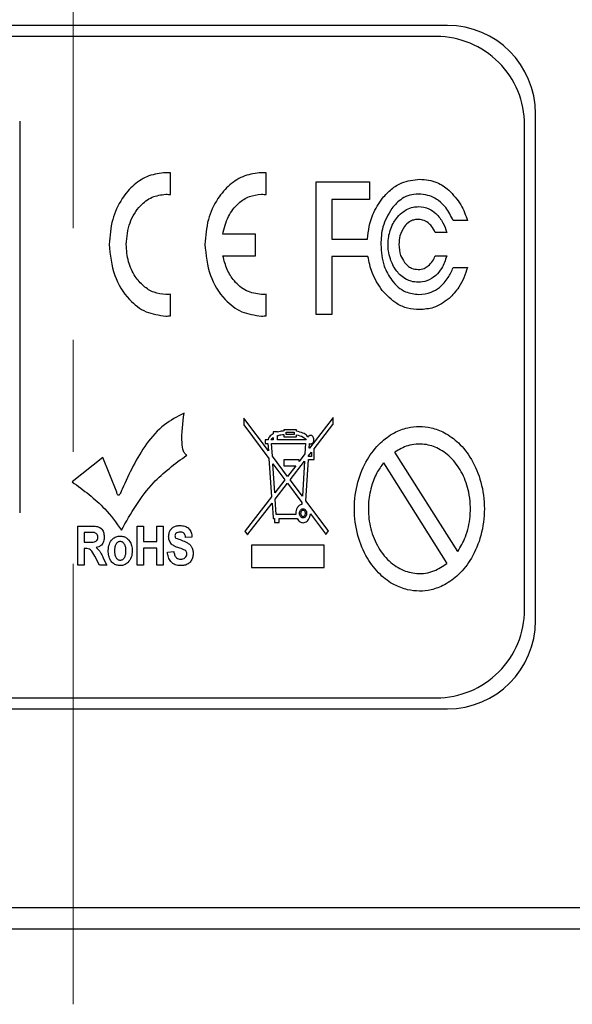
# Model space of a CAD drawing. Header units: millimetres. Extents: x 0 to 420, y -14 to 283.
# Tile 15 of 40: x 86 to 98, y 201 to 223. Entities that reach past the tile are written whole.
import ezdxf

# ---------------------------------------------------------------- set-up
doc = ezdxf.new("R2010")
doc.units = ezdxf.units.MM
doc.linetypes.add('CENTERX2', pattern=[20.32, 12.7, -2.54, 2.54, -2.54])
doc.layers.add('细实线层', color=179, linetype='Continuous')

msp = doc.modelspace()

# ---------------------------------------------------------------- linework, layer by layer
at = {"color": 7, "linetype": 'Continuous'}
for p, q in [((95.599, 223.314), (69.099, 223.314)), ((95.35, 223.064), (69.349, 223.064)), ((85.884, 221.141), (85.884, 212.262)), ((97.599, 209.814), (97.599, 221.314)), ((97.35, 210.064), (97.35, 221.064)), ((89.31, 219.478), (89.31, 219.969)), ((91.484, 219.478), (91.484, 219.969)), ((92.619, 216.759), (92.619, 219.771)), ((92.619, 219.771), (93.832, 219.771)), ((93.832, 219.771), (93.832, 219.369)), ((93.832, 219.369), (92.973, 219.369)), ((92.973, 219.369), (92.973, 218.47)), ((96.055, 218.891), (95.729, 218.891)), ((91.24, 218.578), (90.494, 218.578)), ((91.24, 218.09), (91.24, 218.578)), ((92.973, 218.47), (93.781, 218.47)), ((95.582, 218.619), (95.32, 218.619)), ((90.5, 218.09), (91.24, 218.09)), ((93.794, 218.076), (92.973, 218.076)), ((92.973, 218.076), (92.973, 216.759)), ((95.32, 218.088), (95.582, 218.088)), ((95.729, 217.825), (96.055, 217.825)), ((89.31, 216.73), (89.31, 217.22)), ((91.484, 216.73), (91.484, 217.22)), ((92.973, 216.759), (92.619, 216.759)), ((90.974, 214.41), (90.974, 214.265)), ((90.997, 214.379), (90.974, 214.41)), ((90.974, 214.265), (90.978, 214.253)), ((90.978, 214.253), (91.546, 213.494)), ((91.534, 213.663), (90.997, 214.379)), ((92.981, 214.39), (92.463, 213.724)), ((92.569, 213.708), (92.999, 214.264)), ((93.003, 214.42), (92.981, 214.39)), ((92.999, 214.264), (93.003, 214.269)), ((93.003, 214.269), (93.003, 214.42)), ((91.64, 214.096), (91.64, 214.052)), ((91.739, 214.096), (91.64, 214.096)), ((91.739, 214.091), (91.739, 214.096)), ((91.739, 213.912), (91.739, 214.012)), ((91.885, 214.144), (91.885, 214.118)), ((92.167, 214.144), (91.885, 214.144)), ((91.885, 214.04), (91.885, 213.986)), ((91.885, 213.986), (92.167, 213.986)), ((91.938, 214.037), (91.938, 214.093)), ((91.938, 214.093), (92.114, 214.093)), ((92.114, 214.037), (91.938, 214.037)), ((92.114, 214.093), (92.114, 214.037)), ((92.167, 214.11), (92.167, 214.144)), ((92.167, 213.986), (92.167, 214.03)), ((91.46, 213.912), (91.46, 213.836)), ((91.524, 213.912), (91.46, 213.912)), ((91.46, 213.836), (91.522, 213.836)), ((91.522, 213.836), (91.534, 213.663)), ((91.64, 213.912), (91.591, 213.912)), ((91.624, 213.544), (91.604, 213.836)), ((91.604, 213.836), (92.378, 213.836)), ((91.64, 213.966), (91.64, 213.912)), ((92.394, 213.912), (91.739, 213.912)), ((92.378, 213.836), (92.371, 213.724)), ((92.457, 213.724), (92.464, 213.83)), ((91.968, 213.086), (91.624, 213.544)), ((92.363, 213.596), (92.232, 213.427)), ((92.37, 213.708), (92.363, 213.596)), ((92.37, 213.724), (92.37, 213.708)), ((92.371, 213.724), (92.37, 213.724)), ((92.446, 213.55), (92.514, 213.637)), ((92.446, 213.539), (92.446, 213.55)), ((92.514, 213.539), (92.446, 213.539)), ((92.463, 213.724), (92.457, 213.724)), ((92.514, 213.637), (92.514, 213.539)), ((92.569, 213.472), (92.569, 213.708)), ((95.831, 211.381), (94.404, 213.639)), ((87.77, 213.517), (87.074, 212.964)), ((88.088, 212.725), (87.77, 213.517)), ((91.546, 213.494), (91.606, 212.62)), ((91.635, 213.375), (91.909, 213.01)), ((91.679, 212.714), (91.635, 213.375)), ((91.884, 213.464), (91.884, 213.324)), ((92.232, 213.464), (91.884, 213.464)), ((91.884, 213.324), (92.152, 213.324)), ((92.152, 213.324), (91.968, 213.086)), ((92.026, 213.008), (92.353, 213.43)), ((92.232, 213.427), (92.232, 213.464)), ((92.353, 213.43), (92.304, 212.637)), ((92.382, 212.534), (92.441, 213.472)), ((92.441, 213.472), (92.569, 213.472)), ((94.145, 213.394), (95.585, 211.114)), ((91.909, 213.01), (91.679, 212.714)), ((91.688, 212.572), (91.967, 212.932)), ((91.967, 212.932), (92.295, 212.493)), ((92.304, 212.637), (92.026, 213.008)), ((91.606, 212.62), (91.008, 211.85)), ((91.069, 211.773), (91.616, 212.479)), ((91.616, 212.479), (91.639, 212.143)), ((91.712, 212.225), (91.688, 212.572)), ((92.295, 212.493), (92.293, 212.452)), ((92.89, 211.857), (92.382, 212.534)), ((92.156, 212.225), (91.712, 212.225)), ((92.485, 212.24), (92.829, 211.78)), ((91.639, 212.143), (91.64, 212.128)), ((91.64, 212.128), (91.668, 212.128)), ((91.668, 212.128), (91.668, 212.044)), ((91.668, 212.044), (91.779, 212.044)), ((91.779, 212.044), (91.779, 212.128)), ((91.779, 212.128), (92.185, 212.128)), ((87.203, 211.074), (87.203, 211.96)), ((87.203, 211.96), (87.515, 211.96)), ((87.468, 211.813), (87.346, 211.813)), ((87.346, 211.813), (87.346, 211.597)), ((88.549, 211.96), (88.693, 211.96)), ((88.549, 211.074), (88.549, 211.96)), ((88.693, 211.96), (88.693, 211.608)), ((88.998, 211.96), (89.142, 211.96)), ((88.998, 211.608), (88.998, 211.96)), ((89.142, 211.96), (89.142, 211.074)), ((91.008, 211.85), (90.999, 211.838)), ((90.999, 211.838), (91.008, 211.827)), ((91.008, 211.827), (91.05, 211.773)), ((91.05, 211.773), (91.06, 211.76)), ((91.06, 211.76), (91.069, 211.773)), ((92.829, 211.78), (92.838, 211.767)), ((92.838, 211.767), (92.848, 211.78)), ((92.848, 211.78), (92.889, 211.834)), ((92.889, 211.834), (92.899, 211.846)), ((92.899, 211.846), (92.89, 211.857)), ((87.346, 211.597), (87.461, 211.597)), ((88.693, 211.608), (88.998, 211.608)), ((89.797, 211.71), (89.653, 211.699)), ((91.151, 211.524), (91.151, 211.022)), ((92.799, 211.524), (91.151, 211.524)), ((92.799, 211.022), (92.799, 211.524)), ((87.379, 211.449), (87.346, 211.449)), ((87.346, 211.449), (87.346, 211.074)), ((88.998, 211.46), (88.693, 211.46)), ((88.693, 211.46), (88.693, 211.074)), ((88.998, 211.074), (88.998, 211.46)), ((89.24, 211.369), (89.384, 211.381)), ((87.346, 211.074), (87.203, 211.074)), ((87.696, 211.074), (87.589, 211.275)), ((87.867, 211.074), (87.696, 211.074)), ((87.776, 211.249), (87.867, 211.074)), ((88.693, 211.074), (88.549, 211.074)), ((89.142, 211.074), (88.998, 211.074)), ((91.151, 211.022), (92.799, 211.022)), ((69.349, 208.064), (95.35, 208.064)), ((69.099, 207.814), (95.599, 207.814)), ((57.599, 203.305), (116.599, 203.305)), ((113.113, 202.814), (61.085, 202.814))]:
    msp.add_line(p, q, dxfattribs=at)
for centre, start, end in [((95.599, 221.314), 0.0001, 90), ((95.35, 221.064), 359.9999, 90), ((95.35, 210.064), 269.9998, 0.0001), ((95.599, 209.814), 270, 360)]:
    msp.add_arc(centre, 2, start, end, dxfattribs=at)
for points, knots in [([(89.201, 219.975), (89.071, 219.96), (88.81, 219.931), (88.466, 219.708), (88.176, 219.37), (87.96, 218.904), (87.932, 218.539), (87.917, 218.35)], [0, 0, 0, 0, 0.169403, 0.34083, 0.522023, 0.751553, 1, 1, 1, 1]), ([(89.31, 219.969), (89.29, 219.971), (89.253, 219.974), (89.217, 219.975), (89.201, 219.975)], [0, 0, 0, 0, 0.555549, 1, 1, 1, 1]), ([(91.374, 219.975), (91.245, 219.96), (90.984, 219.931), (90.64, 219.708), (90.349, 219.37), (90.134, 218.904), (90.106, 218.539), (90.091, 218.35)], [0, 0, 0, 0, 0.169406, 0.340816, 0.521996, 0.75153, 1, 1, 1, 1]), ([(91.484, 219.969), (91.463, 219.971), (91.427, 219.974), (91.39, 219.975), (91.374, 219.975)], [0, 0, 0, 0, 0.559163, 1, 1, 1, 1]), ([(94.124, 219.397), (94.19, 219.47), (94.315, 219.609), (94.598, 219.788), (94.829, 219.813), (94.97, 219.829)], [0, 0, 0, 0, 0.298937, 0.57383, 1, 1, 1, 1]), ([(94.97, 219.829), (95.105, 219.816), (95.348, 219.792), (95.542, 219.647), (95.628, 219.583)], [0, 0, 0, 0, 0.556913, 1, 1, 1, 1]), ([(95.628, 219.583), (95.728, 219.476), (95.918, 219.273), (96.011, 219.013), (96.055, 218.891)], [0, 0, 0, 0, 0.530477, 1, 1, 1, 1]), ([(88.303, 218.35), (88.319, 218.517), (88.35, 218.836), (88.581, 219.209), (88.877, 219.444), (89.094, 219.473), (89.201, 219.488)], [0, 0, 0, 0, 0.312979, 0.595784, 0.800545, 1, 1, 1, 1]), ([(89.201, 219.488), (89.221, 219.487), (89.258, 219.486), (89.294, 219.481), (89.31, 219.478)], [0, 0, 0, 0, 0.563504, 1, 1, 1, 1]), ([(90.494, 218.578), (90.528, 218.716), (90.594, 218.979), (90.822, 219.273), (91.092, 219.455), (91.28, 219.477), (91.374, 219.488)], [0, 0, 0, 0, 0.307373, 0.588852, 0.795915, 1, 1, 1, 1]), ([(91.374, 219.488), (91.395, 219.487), (91.431, 219.486), (91.468, 219.481), (91.484, 219.478)], [0, 0, 0, 0, 0.559818, 1, 1, 1, 1]), ([(93.781, 218.47), (93.806, 218.662), (93.85, 218.998), (94.042, 219.277), (94.124, 219.397)], [0, 0, 0, 0, 0.569709, 1, 1, 1, 1]), ([(94.934, 219.49), (94.87, 219.485), (94.743, 219.475), (94.522, 219.375), (94.406, 219.244), (94.333, 219.161)], [0, 0, 0, 0, 0.270241, 0.537607, 1, 1, 1, 1]), ([(95.399, 219.343), (95.32, 219.39), (95.177, 219.477), (95.01, 219.486), (94.934, 219.49)], [0, 0, 0, 0, 0.545447, 1, 1, 1, 1]), ([(95.729, 218.891), (95.679, 218.994), (95.596, 219.165), (95.455, 219.292), (95.399, 219.343)], [0, 0, 0, 0, 0.599497, 1, 1, 1, 1]), ([(94.333, 219.161), (94.254, 219.026), (94.106, 218.774), (94.092, 218.483), (94.086, 218.348)], [0, 0, 0, 0, 0.536807, 1, 1, 1, 1]), ([(94.438, 218.933), (94.476, 218.979), (94.543, 219.059), (94.631, 219.114), (94.668, 219.137)], [0, 0, 0, 0, 0.578048, 1, 1, 1, 1]), ([(94.668, 219.137), (94.717, 219.159), (94.804, 219.199), (94.9, 219.204), (94.942, 219.206)], [0, 0, 0, 0, 0.558452, 1, 1, 1, 1]), ([(94.942, 219.206), (95.024, 219.198), (95.172, 219.183), (95.287, 219.092), (95.338, 219.052)], [0, 0, 0, 0, 0.558192, 1, 1, 1, 1]), ([(94.297, 218.663), (94.317, 218.717), (94.353, 218.813), (94.412, 218.897), (94.438, 218.933)], [0, 0, 0, 0, 0.561088, 1, 1, 1, 1]), ([(94.922, 218.916), (94.89, 218.913), (94.826, 218.908), (94.715, 218.858), (94.657, 218.793), (94.621, 218.752)], [0, 0, 0, 0, 0.270665, 0.538129, 1, 1, 1, 1]), ([(95.158, 218.842), (95.118, 218.866), (95.045, 218.909), (94.96, 218.914), (94.922, 218.916)], [0, 0, 0, 0, 0.543843, 1, 1, 1, 1]), ([(95.338, 219.052), (95.397, 218.985), (95.508, 218.857), (95.558, 218.695), (95.582, 218.619)], [0, 0, 0, 0, 0.527966, 1, 1, 1, 1]), ([(94.621, 218.752), (94.581, 218.685), (94.507, 218.559), (94.5, 218.415), (94.497, 218.348)], [0, 0, 0, 0, 0.537352, 1, 1, 1, 1]), ([(95.32, 218.619), (95.296, 218.67), (95.256, 218.755), (95.187, 218.817), (95.158, 218.842)], [0, 0, 0, 0, 0.59337, 1, 1, 1, 1]), ([(94.249, 218.345), (94.252, 218.406), (94.256, 218.514), (94.285, 218.618), (94.297, 218.663)], [0, 0, 0, 0, 0.570418, 1, 1, 1, 1]), ([(87.917, 218.35), (87.94, 218.11), (87.985, 217.654), (88.315, 217.121), (88.738, 216.785), (89.048, 216.744), (89.201, 216.723)], [0, 0, 0, 0, 0.313162, 0.595861, 0.800539, 1, 1, 1, 1]), ([(89.201, 217.211), (89.11, 217.222), (88.928, 217.242), (88.687, 217.398), (88.484, 217.635), (88.333, 217.961), (88.313, 218.217), (88.303, 218.35)], [0, 0, 0, 0, 0.169291, 0.340631, 0.521795, 0.751381, 1, 1, 1, 1]), ([(90.091, 218.35), (90.114, 218.11), (90.159, 217.654), (90.488, 217.121), (90.912, 216.785), (91.221, 216.744), (91.374, 216.723)], [0, 0, 0, 0, 0.31319, 0.595881, 0.800539, 1, 1, 1, 1]), ([(94.086, 218.348), (94.096, 218.178), (94.114, 217.887), (94.269, 217.641), (94.334, 217.538)], [0, 0, 0, 0, 0.58087, 1, 1, 1, 1]), ([(94.302, 218.021), (94.285, 218.08), (94.255, 218.186), (94.251, 218.296), (94.249, 218.345)], [0, 0, 0, 0, 0.56096, 1, 1, 1, 1]), ([(94.497, 218.348), (94.502, 218.263), (94.511, 218.116), (94.59, 217.993), (94.622, 217.942)], [0, 0, 0, 0, 0.58111, 1, 1, 1, 1]), ([(91.374, 217.211), (91.258, 217.229), (91.02, 217.264), (90.758, 217.498), (90.58, 217.779), (90.527, 217.984), (90.5, 218.09)], [0, 0, 0, 0, 0.259488, 0.528235, 0.756, 1, 1, 1, 1]), ([(94.12, 217.301), (94.031, 217.433), (93.872, 217.671), (93.818, 217.951), (93.794, 218.076)], [0, 0, 0, 0, 0.553629, 1, 1, 1, 1]), ([(94.447, 217.743), (94.414, 217.79), (94.354, 217.877), (94.318, 217.976), (94.302, 218.021)], [0, 0, 0, 0, 0.546932, 1, 1, 1, 1]), ([(95.162, 217.86), (95.198, 217.895), (95.266, 217.961), (95.303, 218.048), (95.32, 218.088)], [0, 0, 0, 0, 0.532934, 1, 1, 1, 1]), ([(95.582, 218.088), (95.55, 217.989), (95.496, 217.823), (95.381, 217.695), (95.335, 217.643)], [0, 0, 0, 0, 0.599361, 1, 1, 1, 1]), ([(94.622, 217.942), (94.646, 217.915), (94.692, 217.862), (94.797, 217.795), (94.883, 217.785), (94.935, 217.78)], [0, 0, 0, 0, 0.297588, 0.571653, 1, 1, 1, 1]), ([(94.935, 217.78), (94.981, 217.784), (95.064, 217.792), (95.132, 217.839), (95.162, 217.86)], [0, 0, 0, 0, 0.55389, 1, 1, 1, 1]), ([(95.418, 217.374), (95.491, 217.443), (95.625, 217.573), (95.696, 217.745), (95.729, 217.825)], [0, 0, 0, 0, 0.536155, 1, 1, 1, 1]), ([(96.055, 217.825), (96.001, 217.669), (95.909, 217.403), (95.715, 217.202), (95.635, 217.119)], [0, 0, 0, 0, 0.588143, 1, 1, 1, 1]), ([(94.666, 217.555), (94.621, 217.582), (94.538, 217.634), (94.476, 217.708), (94.447, 217.743)], [0, 0, 0, 0, 0.539699, 1, 1, 1, 1]), ([(94.935, 217.492), (94.882, 217.495), (94.788, 217.5), (94.703, 217.538), (94.666, 217.555)], [0, 0, 0, 0, 0.570098, 1, 1, 1, 1]), ([(95.335, 217.643), (95.269, 217.595), (95.149, 217.506), (95.001, 217.496), (94.935, 217.492)], [0, 0, 0, 0, 0.550769, 1, 1, 1, 1]), ([(94.334, 217.538), (94.381, 217.484), (94.47, 217.379), (94.675, 217.244), (94.844, 217.225), (94.947, 217.213)], [0, 0, 0, 0, 0.300184, 0.574857, 1, 1, 1, 1]), ([(94.947, 217.213), (95.043, 217.221), (95.215, 217.236), (95.356, 217.332), (95.418, 217.374)], [0, 0, 0, 0, 0.561598, 1, 1, 1, 1]), ([(89.31, 217.22), (89.29, 217.217), (89.254, 217.213), (89.217, 217.212), (89.201, 217.211)], [0, 0, 0, 0, 0.55628, 1, 1, 1, 1]), ([(91.484, 217.22), (91.463, 217.217), (91.427, 217.213), (91.39, 217.212), (91.374, 217.211)], [0, 0, 0, 0, 0.559877, 1, 1, 1, 1]), ([(94.961, 216.869), (94.872, 216.875), (94.694, 216.888), (94.387, 217.018), (94.223, 217.192), (94.12, 217.301)], [0, 0, 0, 0, 0.27527, 0.544418, 1, 1, 1, 1]), ([(95.635, 217.119), (95.522, 217.039), (95.319, 216.894), (95.072, 216.877), (94.961, 216.869)], [0, 0, 0, 0, 0.555068, 1, 1, 1, 1]), ([(89.201, 216.723), (89.221, 216.723), (89.258, 216.724), (89.294, 216.728), (89.31, 216.73)], [0, 0, 0, 0, 0.564169, 1, 1, 1, 1]), ([(91.374, 216.723), (91.395, 216.723), (91.431, 216.724), (91.468, 216.728), (91.484, 216.73)], [0, 0, 0, 0, 0.560462, 1, 1, 1, 1]), ([(89.618, 214.519), (89.463, 214.44), (89.131, 214.269), (88.621, 213.684), (88.373, 213.15), (88.208, 212.795)], [0, 0, 0, 0, 0.226936, 0.487497, 1, 1, 1, 1]), ([(89.679, 213.57), (89.669, 213.575), (89.647, 213.588), (89.623, 213.62), (89.584, 213.704), (89.549, 214.011), (89.588, 214.297), (89.618, 214.519)], [0, 0, 0, 0, 0.03515, 0.07462, 0.121125, 0.316054, 1, 1, 1, 1]), ([(94.695, 210.514), (94.784, 210.5), (94.961, 210.47), (95.248, 210.507), (95.557, 210.624), (95.881, 210.862), (96.176, 211.243), (96.386, 211.756), (96.463, 212.352), (96.386, 212.947), (96.176, 213.461), (95.881, 213.841), (95.557, 214.08), (95.248, 214.197), (94.961, 214.23), (94.675, 214.197), (94.366, 214.08), (94.042, 213.841), (93.747, 213.461), (93.537, 212.947), (93.46, 212.352), (93.537, 211.757), (93.747, 211.242), (94.042, 210.864), (94.365, 210.619), (94.593, 210.547), (94.695, 210.514)], [0, 0, 0, 0, 0.025478, 0.050956, 0.081582, 0.118901, 0.164203, 0.217322, 0.275478, 0.333634, 0.386753, 0.432055, 0.469374, 0.5, 0.525478, 0.550956, 0.581582, 0.618901, 0.664203, 0.717322, 0.775478, 0.833634, 0.886753, 0.932055, 0.969374, 1, 1, 1, 1]), ([(91.64, 214.052), (91.607, 214.032), (91.552, 213.998), (91.532, 213.937), (91.524, 213.912)], [0, 0, 0, 0, 0.585035, 1, 1, 1, 1]), ([(91.885, 214.118), (91.857, 214.115), (91.808, 214.109), (91.76, 214.096), (91.739, 214.091)], [0, 0, 0, 0, 0.572197, 1, 1, 1, 1]), ([(91.739, 214.012), (91.765, 214.019), (91.813, 214.032), (91.863, 214.037), (91.885, 214.04)], [0, 0, 0, 0, 0.542691, 1, 1, 1, 1]), ([(92.43, 213.977), (92.422, 213.989), (92.406, 214.015), (92.366, 214.045), (92.288, 214.085), (92.218, 214.099), (92.167, 214.11)], [0, 0, 0, 0, 0.140218, 0.300315, 0.484007, 1, 1, 1, 1]), ([(92.167, 214.03), (92.221, 214.017), (92.292, 214.001), (92.367, 213.952), (92.385, 213.924), (92.394, 213.912)], [0, 0, 0, 0, 0.628569, 0.826656, 1, 1, 1, 1]), ([(92.489, 214.017), (92.483, 214.016), (92.469, 214.014), (92.447, 214.001), (92.437, 213.986), (92.43, 213.977)], [0, 0, 0, 0, 0.269401, 0.541548, 1, 1, 1, 1]), ([(92.566, 213.92), (92.564, 213.934), (92.562, 213.961), (92.542, 213.993), (92.517, 214.013), (92.498, 214.015), (92.489, 214.017)], [0, 0, 0, 0, 0.311416, 0.595208, 0.800771, 1, 1, 1, 1]), ([(91.591, 213.912), (91.598, 213.923), (91.611, 213.944), (91.631, 213.959), (91.64, 213.966)], [0, 0, 0, 0, 0.534454, 1, 1, 1, 1]), ([(92.464, 213.83), (92.469, 213.828), (92.477, 213.824), (92.485, 213.823), (92.489, 213.823)], [0, 0, 0, 0, 0.559099, 1, 1, 1, 1]), ([(92.489, 213.823), (92.497, 213.824), (92.513, 213.826), (92.533, 213.839), (92.55, 213.859), (92.563, 213.887), (92.565, 213.908), (92.566, 213.92)], [0, 0, 0, 0, 0.169396, 0.341201, 0.522795, 0.752357, 1, 1, 1, 1]), ([(95.831, 211.381), (95.895, 211.489), (96.039, 211.735), (96.137, 212.201), (96.112, 212.696), (95.958, 213.147), (95.722, 213.491), (95.418, 213.725), (95.066, 213.837), (94.706, 213.813), (94.5, 213.694), (94.404, 213.639)], [0, 0, 0, 0, 0.102126, 0.230901, 0.381987, 0.501011, 0.614998, 0.71768, 0.807698, 0.911043, 1, 1, 1, 1]), ([(88.194, 211.867), (88.411, 212.247), (88.793, 212.917), (89.411, 213.372), (89.679, 213.57)], [0, 0, 0, 0, 0.567522, 1, 1, 1, 1]), ([(94.145, 213.394), (94.093, 213.32), (93.975, 213.153), (93.855, 212.836), (93.788, 212.445), (93.816, 212.003), (93.958, 211.565), (94.211, 211.198), (94.54, 210.958), (94.915, 210.859), (95.287, 210.912), (95.491, 211.05), (95.585, 211.114)], [0, 0, 0, 0, 0.071055, 0.157974, 0.261339, 0.377853, 0.499416, 0.615704, 0.719504, 0.809626, 0.912345, 1, 1, 1, 1]), ([(87.074, 212.964), (87.337, 212.773), (87.766, 212.462), (88.075, 212.033), (88.194, 211.867)], [0, 0, 0, 0, 0.612499, 1, 1, 1, 1]), ([(88.208, 212.795), (88.196, 212.761), (88.18, 212.716), (88.153, 212.672), (88.139, 212.66), (88.132, 212.657), (88.125, 212.657), (88.12, 212.659), (88.115, 212.663), (88.106, 212.672), (88.097, 212.694), (88.091, 212.714), (88.088, 212.725)], [0, 0, 0, 0, 0.439805, 0.582584, 0.621243, 0.652743, 0.67424, 0.696139, 0.720605, 0.749241, 0.852147, 1, 1, 1, 1]), ([(92.293, 212.452), (92.271, 212.445), (92.227, 212.428), (92.183, 212.374), (92.157, 212.312), (92.154, 212.27), (92.152, 212.248)], [0, 0, 0, 0, 0.253453, 0.522802, 0.752198, 1, 1, 1, 1]), ([(92.152, 212.248), (92.153, 212.244), (92.154, 212.236), (92.155, 212.229), (92.156, 212.225)], [0, 0, 0, 0, 0.556766, 1, 1, 1, 1]), ([(92.319, 212.144), (92.308, 212.146), (92.286, 212.149), (92.259, 212.174), (92.241, 212.208), (92.235, 212.248), (92.241, 212.288), (92.259, 212.321), (92.286, 212.346), (92.308, 212.35), (92.319, 212.352)], [0, 0, 0, 0, 0.113128, 0.231103, 0.359521, 0.499175, 0.640044, 0.768879, 0.886888, 1, 1, 1, 1]), ([(92.319, 212.318), (92.311, 212.317), (92.296, 212.314), (92.279, 212.297), (92.267, 212.275), (92.263, 212.248), (92.267, 212.221), (92.279, 212.198), (92.296, 212.182), (92.311, 212.179), (92.319, 212.178)], [0, 0, 0, 0, 0.111974, 0.230323, 0.360044, 0.501225, 0.641953, 0.77061, 0.888171, 1, 1, 1, 1]), ([(92.319, 212.352), (92.33, 212.35), (92.353, 212.346), (92.379, 212.321), (92.397, 212.288), (92.403, 212.248), (92.397, 212.208), (92.379, 212.174), (92.353, 212.149), (92.33, 212.146), (92.319, 212.144)], [0, 0, 0, 0, 0.112274, 0.230335, 0.359558, 0.500827, 0.640879, 0.769682, 0.88771, 1, 1, 1, 1]), ([(92.319, 212.178), (92.326, 212.179), (92.341, 212.182), (92.36, 212.198), (92.372, 212.221), (92.376, 212.248), (92.372, 212.275), (92.36, 212.297), (92.342, 212.314), (92.326, 212.317), (92.319, 212.318)], [0, 0, 0, 0, 0.113678, 0.231399, 0.359243, 0.498792, 0.638791, 0.767687, 0.886182, 1, 1, 1, 1]), ([(92.319, 212.036), (92.336, 212.038), (92.369, 212.042), (92.412, 212.069), (92.45, 212.112), (92.478, 212.17), (92.483, 212.216), (92.485, 212.24)], [0, 0, 0, 0, 0.169893, 0.341541, 0.522869, 0.75239, 1, 1, 1, 1]), ([(89.267, 211.727), (89.27, 211.755), (89.275, 211.81), (89.312, 211.883), (89.37, 211.938), (89.445, 211.968), (89.499, 211.97), (89.526, 211.972)], [0, 0, 0, 0, 0.211186, 0.411881, 0.596812, 0.800816, 1, 1, 1, 1]), ([(89.526, 211.972), (89.562, 211.97), (89.636, 211.966), (89.731, 211.908), (89.787, 211.814), (89.793, 211.746), (89.797, 211.71)], [0, 0, 0, 0, 0.253762, 0.519096, 0.75148, 1, 1, 1, 1]), ([(92.185, 212.128), (92.194, 212.114), (92.212, 212.086), (92.247, 212.057), (92.283, 212.039), (92.307, 212.037), (92.319, 212.036)], [0, 0, 0, 0, 0.296955, 0.57576, 0.786805, 1, 1, 1, 1]), ([(87.581, 211.81), (87.56, 211.811), (87.522, 211.813), (87.484, 211.813), (87.468, 211.813)], [0, 0, 0, 0, 0.560006, 1, 1, 1, 1]), ([(87.515, 211.96), (87.552, 211.96), (87.627, 211.96), (87.736, 211.92), (87.795, 211.821), (87.801, 211.751), (87.804, 211.715)], [0, 0, 0, 0, 0.256021, 0.517102, 0.749511, 1, 1, 1, 1]), ([(87.661, 211.707), (87.66, 211.722), (87.658, 211.75), (87.636, 211.784), (87.609, 211.803), (87.59, 211.808), (87.581, 211.81)], [0, 0, 0, 0, 0.309179, 0.595852, 0.802544, 1, 1, 1, 1]), ([(89.433, 211.793), (89.426, 211.784), (89.413, 211.768), (89.412, 211.748), (89.411, 211.739)], [0, 0, 0, 0, 0.539457, 1, 1, 1, 1]), ([(89.527, 211.824), (89.508, 211.823), (89.474, 211.821), (89.446, 211.802), (89.433, 211.793)], [0, 0, 0, 0, 0.548974, 1, 1, 1, 1]), ([(89.653, 211.699), (89.65, 211.719), (89.643, 211.759), (89.611, 211.805), (89.567, 211.822), (89.541, 211.823), (89.527, 211.824)], [0, 0, 0, 0, 0.312821, 0.598094, 0.801537, 1, 1, 1, 1]), ([(87.461, 211.597), (87.503, 211.595), (87.555, 211.593), (87.616, 211.612), (87.642, 211.635), (87.658, 211.669), (87.66, 211.694), (87.661, 211.707)], [0, 0, 0, 0, 0.467651, 0.586658, 0.713873, 0.853179, 1, 1, 1, 1]), ([(87.804, 211.715), (87.802, 211.68), (87.797, 211.613), (87.75, 211.532), (87.685, 211.487), (87.641, 211.476), (87.619, 211.471)], [0, 0, 0, 0, 0.308837, 0.596495, 0.802959, 1, 1, 1, 1]), ([(87.894, 211.407), (87.899, 211.456), (87.909, 211.55), (87.978, 211.663), (88.072, 211.724), (88.136, 211.73), (88.167, 211.733)], [0, 0, 0, 0, 0.309809, 0.59802, 0.803862, 1, 1, 1, 1]), ([(88.168, 211.608), (88.158, 211.607), (88.138, 211.606), (88.099, 211.586), (88.062, 211.541), (88.04, 211.472), (88.039, 211.423), (88.038, 211.398)], [0, 0, 0, 0, 0.108463, 0.220478, 0.462385, 0.726894, 1, 1, 1, 1]), ([(88.167, 211.733), (88.194, 211.731), (88.248, 211.727), (88.324, 211.685), (88.388, 211.615), (88.434, 211.516), (88.439, 211.439), (88.442, 211.399)], [0, 0, 0, 0, 0.165637, 0.337555, 0.521991, 0.755375, 1, 1, 1, 1]), ([(88.298, 211.399), (88.297, 211.424), (88.295, 211.473), (88.273, 211.541), (88.236, 211.586), (88.198, 211.606), (88.178, 211.607), (88.168, 211.608)], [0, 0, 0, 0, 0.273067, 0.537471, 0.7795, 0.891528, 1, 1, 1, 1]), ([(89.333, 211.55), (89.312, 211.579), (89.274, 211.632), (89.269, 211.697), (89.267, 211.727)], [0, 0, 0, 0, 0.543286, 1, 1, 1, 1]), ([(89.497, 211.463), (89.464, 211.474), (89.404, 211.493), (89.355, 211.532), (89.333, 211.55)], [0, 0, 0, 0, 0.550051, 1, 1, 1, 1]), ([(89.411, 211.739), (89.412, 211.727), (89.414, 211.708), (89.427, 211.692), (89.432, 211.686)], [0, 0, 0, 0, 0.577148, 1, 1, 1, 1]), ([(89.432, 211.686), (89.516, 211.656), (89.622, 211.618), (89.744, 211.55), (89.791, 211.491), (89.82, 211.416), (89.823, 211.362), (89.824, 211.334)], [0, 0, 0, 0, 0.468056, 0.58861, 0.717626, 0.856176, 1, 1, 1, 1]), ([(87.589, 211.275), (87.564, 211.329), (87.529, 211.402), (87.439, 211.449), (87.398, 211.449), (87.379, 211.449)], [0, 0, 0, 0, 0.592116, 0.798858, 1, 1, 1, 1]), ([(87.619, 211.471), (87.642, 211.452), (87.681, 211.419), (87.719, 211.359), (87.748, 211.305), (87.767, 211.268), (87.776, 211.249)], [0, 0, 0, 0, 0.324367, 0.545479, 0.771765, 1, 1, 1, 1]), ([(88.168, 211.062), (88.141, 211.065), (88.085, 211.07), (88.008, 211.111), (87.94, 211.183), (87.9, 211.287), (87.896, 211.366), (87.894, 211.407)], [0, 0, 0, 0, 0.165482, 0.336881, 0.520311, 0.75511, 1, 1, 1, 1]), ([(88.038, 211.398), (88.039, 211.373), (88.04, 211.323), (88.062, 211.254), (88.099, 211.209), (88.138, 211.19), (88.158, 211.188), (88.168, 211.187)], [0, 0, 0, 0, 0.273106, 0.537615, 0.779522, 0.891537, 1, 1, 1, 1]), ([(88.168, 211.187), (88.178, 211.188), (88.198, 211.19), (88.237, 211.209), (88.274, 211.255), (88.295, 211.325), (88.297, 211.374), (88.298, 211.399)], [0, 0, 0, 0, 0.108388, 0.22039, 0.462528, 0.727067, 1, 1, 1, 1]), ([(88.442, 211.399), (88.438, 211.349), (88.43, 211.252), (88.358, 211.139), (88.265, 211.072), (88.2, 211.065), (88.168, 211.062)], [0, 0, 0, 0, 0.309708, 0.597712, 0.804389, 1, 1, 1, 1]), ([(89.536, 211.062), (89.496, 211.065), (89.413, 211.07), (89.31, 211.145), (89.257, 211.254), (89.246, 211.33), (89.24, 211.369)], [0, 0, 0, 0, 0.25211, 0.518902, 0.753056, 1, 1, 1, 1]), ([(89.384, 211.381), (89.389, 211.355), (89.398, 211.304), (89.435, 211.243), (89.489, 211.214), (89.523, 211.211), (89.54, 211.21)], [0, 0, 0, 0, 0.310256, 0.598128, 0.803069, 1, 1, 1, 1]), ([(89.613, 211.424), (89.592, 211.432), (89.553, 211.446), (89.514, 211.458), (89.497, 211.463)], [0, 0, 0, 0, 0.560838, 1, 1, 1, 1]), ([(89.824, 211.334), (89.821, 211.303), (89.816, 211.241), (89.775, 211.159), (89.71, 211.097), (89.626, 211.066), (89.566, 211.064), (89.536, 211.062)], [0, 0, 0, 0, 0.211111, 0.412273, 0.597336, 0.800872, 1, 1, 1, 1]), ([(89.54, 211.21), (89.558, 211.211), (89.594, 211.213), (89.642, 211.239), (89.674, 211.282), (89.678, 211.315), (89.68, 211.332)], [0, 0, 0, 0, 0.255931, 0.521559, 0.751662, 1, 1, 1, 1]), ([(89.68, 211.332), (89.679, 211.345), (89.677, 211.369), (89.654, 211.404), (89.628, 211.417), (89.613, 211.424)], [0, 0, 0, 0, 0.30726, 0.591735, 1, 1, 1, 1])]:
    msp.add_open_spline(points, degree=3, knots=knots, dxfattribs=at)
at = {"layer": '细实线层', "color": 7, "linetype": 'CENTERX2', "lineweight": 18}
msp.add_line((87.099, 272.061), (87.099, 201.111), dxfattribs=at)

doc.saveas('drawing.dxf')
